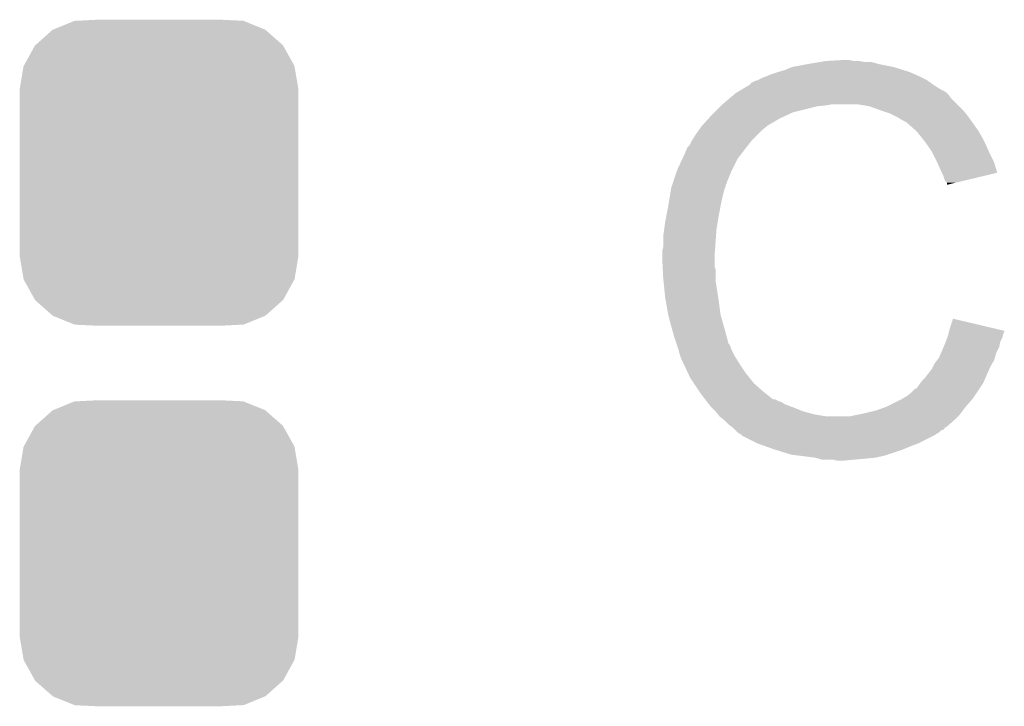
# Model space of a CAD drawing. Extents: x -1.3 to 24.2, y -3.9 to 53.4.
# Tile 58 of 62: x 3 to 5.5, y 45.9 to 47.6. Entities that reach past the tile are written whole.
import ezdxf

# ---------------------------------------------------------------- set-up
doc = ezdxf.new("R2010")
doc.units = 0
doc.layers.get('0').update_dxf_attribs({"linetype": 'CONTINUOUS'})
doc.layers.add('GNSS_22_CLICK_V101_GTO', color=11, linetype='CONTINUOUS')
doc.layers.add('GNSS_22_CLICK_V101_GTS', color=8, linetype='CONTINUOUS')

# ---------------------------------------------------------------- blocks, each defined once
blk = doc.blocks.new('CUSTOM_97')
for points in [[(-0.267216, 0.361152), (-0.213724, 0.383108), (0.26779, 0.361152), (0.21312, 0.383108)], [(-0.213724, 0.383108), (-0.20803, 0.383392), (0.21312, 0.383108), (0.212412, 0.383392)], [(-0.20803, 0.383392), (-0.154122, 0.38608), (0.212412, 0.383392), (0.154132, 0.38608)], [(-0.312264, 0.321732), (-0.26893, 0.360448), (0.312592, 0.321732), (0.268592, 0.360448)], [(-0.26893, 0.360448), (-0.267216, 0.361152), (0.268592, 0.360448), (0.26779, 0.361152)], [(-0.341452, 0.269636), (-0.313432, 0.320688), (0.341702, 0.269636), (0.313176, 0.320688)], [(-0.313432, 0.320688), (-0.312264, 0.321732), (0.313176, 0.320688), (0.312592, 0.321732)], [(-0.35179, 0.21082), (-0.342144, 0.268372), (0.35179, 0.21082), (0.34192, 0.268372)], [(-0.342144, 0.268372), (-0.341452, 0.269636), (0.34192, 0.268372), (0.341702, 0.269636)], [(-0.35179, 0.20955), (-0.35179, 0.21082), (0.35179, 0.20955), (0.35179, 0.21082)], [(-0.35179, -0.20955), (-0.35179, 0.20955), (0.35179, -0.20955), (0.35179, 0.20955)], [(-0.35179, -0.21082), (-0.35179, -0.20955), (0.35179, -0.21082), (0.35179, -0.20955)], [(-0.34192, -0.268358), (-0.35179, -0.21082), (0.342148, -0.268358), (0.35179, -0.21082)], [(-0.341702, -0.269636), (-0.34192, -0.268358), (0.341446, -0.269636), (0.342148, -0.268358)], [(-0.313184, -0.320676), (-0.341702, -0.269636), (0.31344, -0.320676), (0.341446, -0.269636)], [(-0.312594, -0.321732), (-0.313184, -0.320676), (0.312258, -0.321732), (0.31344, -0.320676)], [(-0.268602, -0.36044), (-0.312594, -0.321732), (0.26894, -0.36044), (0.312258, -0.321732)], [(-0.267792, -0.361154), (-0.268602, -0.36044), (0.2672, -0.361154), (0.26894, -0.36044)], [(-0.213136, -0.383104), (-0.267792, -0.361154), (0.213734, -0.383104), (0.2672, -0.361154)], [(-0.212414, -0.383394), (-0.213136, -0.383104), (0.207926, -0.383394), (0.213734, -0.383104)], [(-0.154122, -0.38608), (-0.212414, -0.383394), (0.154132, -0.38608), (0.207926, -0.383394)]]:
    blk.add_solid(points)

msp = doc.modelspace()

# ---------------------------------------------------------------- linework, layer by layer
at = {"layer": 'GNSS_22_CLICK_V101_GTO'}
for points in [[(4.99618, 47.49546), (5.01142, 47.498), (5.107942, 47.49546), (5.092702, 47.498)], [(5.01142, 47.498), (5.057138, 47.50054), (5.080002, 47.498), (5.069842, 47.50054)], [(4.8895, 47.47006), (4.907282, 47.47514), (5.22224, 47.47006), (5.205986, 47.47514)], [(4.907282, 47.47514), (4.925062, 47.48276), (5.205986, 47.47514), (5.181602, 47.48276)], [(4.925062, 47.48276), (4.9657, 47.49038), (5.181602, 47.48276), (5.143498, 47.49038)], [(4.9657, 47.49038), (4.99618, 47.49546), (5.143498, 47.49038), (5.125724, 47.49546)], [(4.820934, 47.442126), (4.831082, 47.4472), (5.27608, 47.442126), (5.268974, 47.4472)], [(4.831082, 47.4472), (4.838694, 47.449738), (5.268974, 47.4472), (5.26542, 47.449738)], [(4.838694, 47.449738), (4.8387, 47.44974), (5.26542, 47.449738), (5.265418, 47.44974)], [(4.8387, 47.44974), (4.84886, 47.45482), (5.265418, 47.44974), (5.25526, 47.45482)], [(4.84886, 47.45482), (4.861558, 47.4599), (5.25526, 47.45482), (5.2451, 47.4599)], [(4.861558, 47.4599), (4.874258, 47.46498), (5.2451, 47.4599), (5.23367, 47.46498)], [(4.874258, 47.46498), (4.8895, 47.47006), (5.23367, 47.46498), (5.22224, 47.47006)], [(4.787046, 47.419258), (4.791276, 47.421798), (5.31368, 47.419258), (5.308604, 47.421798)], [(4.791276, 47.421798), (4.795502, 47.424334), (5.308604, 47.421798), (5.306066, 47.424334)], [(4.795502, 47.424334), (4.795512, 47.42434), (5.306066, 47.424334), (5.303524, 47.42434)], [(4.795512, 47.42434), (4.816668, 47.43704), (5.303524, 47.42434), (5.2832, 47.43704)], [(4.816668, 47.43704), (4.82092, 47.439592), (5.2832, 47.43704), (5.279628, 47.439592)], [(4.82092, 47.439592), (4.820934, 47.442126), (5.279628, 47.439592), (5.27608, 47.442126)], [(4.7498, 47.38878), (4.767808, 47.404018), (5.34162, 47.38878), (5.326382, 47.404018)], [(4.767808, 47.404018), (4.776816, 47.41164), (5.326382, 47.404018), (5.3213, 47.41164)], [(4.776816, 47.41164), (4.782822, 47.416722), (5.3213, 47.41164), (5.316218, 47.416722)], [(4.782822, 47.416722), (4.787046, 47.419258), (5.316218, 47.416722), (5.31368, 47.419258)], [(4.72948, 47.36846), (4.74472, 47.3837), (4.927598, 47.36846), (4.98856, 47.3837)], [(4.74472, 47.3837), (4.74726, 47.38624), (4.98856, 47.3837), (5.013962, 47.38624)], [(4.74726, 47.38624), (4.7498, 47.38878), (5.013962, 47.38624), (5.026658, 47.38878)], [(5.120638, 47.3837), (5.090158, 47.38878), (5.3467, 47.3837), (5.34162, 47.38878)], [(5.14858, 47.37354), (5.120638, 47.3837), (5.35686, 47.37354), (5.3467, 47.3837)], [(5.156206, 47.370998), (5.14858, 47.37354), (5.359402, 47.370998), (5.35686, 47.37354)], [(4.698766, 47.335438), (4.714932, 47.35322), (4.864098, 47.335438), (4.894582, 47.35322)], [(4.714932, 47.35322), (4.72186, 47.36084), (4.894582, 47.35322), (4.91109, 47.36084)], [(4.72186, 47.36084), (4.72948, 47.36846), (4.91109, 47.36084), (4.927598, 47.36846)], [(5.171438, 47.36592), (5.156206, 47.370998), (5.363466, 47.36592), (5.359402, 47.370998)], [(5.18668, 47.3583), (5.171438, 47.36592), (5.36956, 47.3583), (5.363466, 47.36592)], [(5.19176, 47.35576), (5.18668, 47.3583), (5.371376, 47.35576), (5.36956, 47.3583)], [(5.204462, 47.34814), (5.19176, 47.35576), (5.376818, 47.34814), (5.371376, 47.35576)], [(5.214616, 47.343062), (5.204462, 47.34814), (5.380446, 47.343062), (5.376818, 47.34814)], [(4.678678, 47.3075), (4.691124, 47.325278), (4.833622, 47.3075), (4.8514, 47.325278)], [(4.691124, 47.325278), (4.69646, 47.3329), (4.8514, 47.325278), (4.861558, 47.3329)], [(4.69646, 47.3329), (4.696462, 47.332902), (4.861558, 47.3329), (4.86156, 47.332902)], [(4.696462, 47.332902), (4.698766, 47.335438), (4.86156, 47.332902), (4.864098, 47.335438)], [(5.21716, 47.34052), (5.214616, 47.343062), (5.382262, 47.34052), (5.380446, 47.343062)], [(5.237164, 47.32274), (5.21716, 47.34052), (5.394962, 47.32274), (5.382262, 47.34052)], [(5.24002, 47.3202), (5.237164, 47.32274), (5.396414, 47.3202), (5.394962, 47.32274)], [(4.67106, 47.294798), (4.672582, 47.297338), (4.821484, 47.294798), (4.82346, 47.297338)], [(4.672582, 47.297338), (4.678678, 47.3075), (4.82346, 47.297338), (4.833622, 47.3075)], [(5.252212, 47.30496), (5.24002, 47.3202), (5.40512, 47.30496), (5.396414, 47.3202)], [(5.26034, 47.2948), (5.252212, 47.30496), (5.4102, 47.2948), (5.40512, 47.30496)], [(4.65836, 47.271944), (4.660904, 47.279562), (4.803708, 47.271944), (4.809634, 47.279562)], [(4.660904, 47.279562), (4.665982, 47.284644), (4.809634, 47.279562), (4.813586, 47.284644)], [(4.665982, 47.284644), (4.67106, 47.294798), (4.813586, 47.284644), (4.821484, 47.294798)], [(5.267452, 47.28464), (5.26034, 47.2948), (5.41528, 47.28464), (5.4102, 47.2948)], [(5.278118, 47.2694), (5.267452, 47.28464), (5.422054, 47.2694), (5.41528, 47.28464)], [(4.6355, 47.22368), (4.648646, 47.251618), (4.77393, 47.22368), (4.7879, 47.251618)], [(4.648646, 47.251618), (4.65582, 47.266864), (4.7879, 47.251618), (4.799758, 47.266864)], [(4.65582, 47.266864), (4.655826, 47.269406), (4.799758, 47.266864), (4.801734, 47.269406)], [(4.655826, 47.269406), (4.65836, 47.271944), (4.801734, 47.269406), (4.803708, 47.271944)], [(5.28193, 47.26178), (5.278118, 47.2694), (5.42544, 47.26178), (5.422054, 47.2694)], [(5.29082, 47.244), (5.28193, 47.26178), (5.434332, 47.244), (5.42544, 47.26178)], [(4.634652, 47.22114), (4.6355, 47.22368), (4.77266, 47.22114), (4.77393, 47.22368)], [(5.29195, 47.241458), (5.29082, 47.244), (5.435602, 47.241458), (5.434332, 47.244)], [(5.30098, 47.22114), (5.29195, 47.241458), (5.441676, 47.22114), (5.435602, 47.241458)], [(4.624492, 47.190656), (4.634652, 47.22114), (4.75996, 47.190656), (4.77266, 47.22114)], [(5.303524, 47.216054), (5.30098, 47.22114), (5.443196, 47.216054), (5.441676, 47.22114)], [(5.30606, 47.21098), (5.303524, 47.216054), (5.422034, 47.21098), (5.443196, 47.216054)], [(5.31114, 47.195744), (5.30606, 47.21098), (5.358492, 47.195744), (5.422034, 47.21098)], [(4.61645, 47.1551), (4.619836, 47.175418), (4.7498, 47.1551), (4.754878, 47.175418)], [(4.619836, 47.175418), (4.620262, 47.177962), (4.754878, 47.175418), (4.75615, 47.177962)], [(4.620262, 47.177962), (4.621106, 47.180496), (4.75615, 47.177962), (4.757418, 47.180496)], [(4.621106, 47.180496), (4.622798, 47.185574), (4.757418, 47.180496), (4.75742, 47.185574)], [(4.622798, 47.185574), (4.623644, 47.188114), (4.75742, 47.185574), (4.759954, 47.188114)], [(4.623644, 47.188114), (4.624492, 47.190656), (4.759954, 47.188114), (4.75996, 47.190656)], [(5.316214, 47.190666), (5.31114, 47.195744), (5.337314, 47.190666), (5.358492, 47.195744)], [(5.31622, 47.185608), (5.316214, 47.190666), (5.31622, 47.185608), (5.337314, 47.190666)], [(4.61264, 47.13224), (4.61645, 47.1551), (4.74472, 47.13224), (4.7498, 47.1551)], [(4.6074, 47.1043), (4.61264, 47.13224), (4.73964, 47.1043), (4.74472, 47.13224)], [(4.60502, 47.0916), (4.6074, 47.1043), (4.737522, 47.0916), (4.73964, 47.1043)], [(4.59994, 47.05604), (4.60248, 47.073822), (4.733288, 47.05604), (4.73456, 47.073822)], [(4.60248, 47.073822), (4.60502, 47.0916), (4.73456, 47.073822), (4.737522, 47.0916)], [(4.59994, 47.028102), (4.59994, 47.05604), (4.731294, 47.028102), (4.733288, 47.05604)], [(4.5974, 47.017942), (4.59994, 47.028102), (4.730568, 47.017942), (4.731294, 47.028102)], [(4.5974, 47.002702), (4.5974, 47.017942), (4.72948, 47.002702), (4.730568, 47.017942)], [(4.5974, 47.0027), (4.5974, 47.002702), (4.729482, 47.0027), (4.72948, 47.002702)], [(4.598544, 46.979838), (4.5974, 47.0027), (4.729482, 46.979838), (4.729482, 47.0027)], [(4.598926, 46.972216), (4.598544, 46.979838), (4.73202, 46.972216), (4.729482, 46.979838)], [(4.59994, 46.9519), (4.598926, 46.972216), (4.73202, 46.9519), (4.73202, 46.972216)], [(4.600704, 46.944278), (4.59994, 46.9519), (4.73202, 46.944278), (4.73202, 46.9519)], [(4.602226, 46.92904), (4.600704, 46.944278), (4.73456, 46.92904), (4.73202, 46.944278)], [(4.60502, 46.901098), (4.602226, 46.92904), (4.73886, 46.901098), (4.73456, 46.92904)], [(4.605918, 46.89602), (4.60502, 46.901098), (4.73964, 46.89602), (4.73886, 46.901098)], [(4.61264, 46.85792), (4.605918, 46.89602), (4.74472, 46.85792), (4.73964, 46.89602)], [(4.612642, 46.857918), (4.61264, 46.85792), (4.74472, 46.857918), (4.74472, 46.85792)], [(4.61772, 46.8376), (4.612642, 46.857918), (4.750526, 46.8376), (4.74472, 46.857918)], [(4.622076, 46.82236), (4.61772, 46.8376), (4.75488, 46.82236), (4.750526, 46.8376)], [(5.32193, 46.817262), (5.32384, 46.824898), (5.461, 46.817262), (5.428568, 46.824898)], [(5.32384, 46.824898), (5.33148, 46.847756), (5.428568, 46.824898), (5.33148, 46.847756)], [(4.62788, 46.80204), (4.622076, 46.82236), (4.760302, 46.80204), (4.75488, 46.82236)], [(4.633808, 46.784258), (4.62788, 46.80204), (4.765044, 46.784258), (4.760302, 46.80204)], [(5.316852, 46.799498), (5.31876, 46.804582), (5.45592, 46.799498), (5.457188, 46.804582)], [(5.31876, 46.804582), (5.320028, 46.809658), (5.457188, 46.804582), (5.458458, 46.809658)], [(5.320028, 46.809658), (5.321298, 46.814736), (5.458458, 46.809658), (5.460998, 46.814736)], [(5.321298, 46.814736), (5.32193, 46.817262), (5.460998, 46.814736), (5.461, 46.817262)], [(4.634656, 46.781716), (4.633808, 46.784258), (4.767582, 46.781716), (4.765044, 46.784258)], [(4.636348, 46.776638), (4.634656, 46.781716), (4.77012, 46.776638), (4.767582, 46.781716)], [(4.63804, 46.771558), (4.636348, 46.776638), (4.771814, 46.771558), (4.77012, 46.776638)], [(5.30134, 46.761398), (5.307872, 46.776638), (5.440678, 46.761398), (5.448298, 46.776638)], [(5.307872, 46.776638), (5.31114, 46.78426), (5.448298, 46.776638), (5.449822, 46.78426)], [(5.31114, 46.78426), (5.313044, 46.789338), (5.449822, 46.78426), (5.45084, 46.789338)], [(5.313044, 46.789338), (5.316852, 46.799498), (5.45084, 46.789338), (5.45592, 46.799498)], [(4.638676, 46.76902), (4.63804, 46.771558), (4.77266, 46.76902), (4.771814, 46.771558)], [(4.640582, 46.7614), (4.638676, 46.76902), (4.776472, 46.7614), (4.77266, 46.76902)], [(4.643122, 46.753782), (4.640582, 46.7614), (4.78028, 46.753782), (4.776472, 46.7614)], [(4.64566, 46.746162), (4.643122, 46.753782), (4.785044, 46.746162), (4.78028, 46.753782)], [(5.2959, 46.748702), (5.30134, 46.761398), (5.43705, 46.748702), (5.440678, 46.761398)], [(4.6482, 46.74108), (4.64566, 46.746162), (4.788218, 46.74108), (4.785044, 46.746162)], [(4.651786, 46.73346), (4.6482, 46.74108), (4.79298, 46.73346), (4.788218, 46.74108)], [(4.662544, 46.7106), (4.651786, 46.73346), (4.80822, 46.7106), (4.79298, 46.73346)], [(5.278122, 46.720762), (5.28066, 46.72584), (5.423218, 46.720762), (5.42544, 46.72584)], [(5.28066, 46.72584), (5.28574, 46.736), (5.42544, 46.72584), (5.431246, 46.736)], [(5.28574, 46.736), (5.291832, 46.743618), (5.431246, 46.736), (5.4356, 46.743618)], [(5.291832, 46.743618), (5.2959, 46.748702), (5.4356, 46.743618), (5.43705, 46.748702)], [(4.66852, 46.6979), (4.662544, 46.7106), (4.81838, 46.6979), (4.80822, 46.7106)], [(5.26034, 46.697902), (5.26796, 46.70806), (5.413216, 46.697902), (5.41766, 46.70806)], [(5.26796, 46.70806), (5.278122, 46.720762), (5.41766, 46.70806), (5.423218, 46.720762)], [(4.676988, 46.6852), (4.66852, 46.6979), (4.82854, 46.6852), (4.81838, 46.6979)], [(4.690532, 46.664882), (4.676988, 46.6852), (4.851398, 46.664882), (4.82854, 46.6852)], [(5.24002, 46.672504), (5.2451, 46.68012), (5.399194, 46.672504), (5.404272, 46.68012)], [(5.2451, 46.68012), (5.248908, 46.685198), (5.404272, 46.68012), (5.407658, 46.685198)], [(5.248908, 46.685198), (5.252722, 46.69028), (5.407658, 46.685198), (5.40988, 46.69028)], [(5.252722, 46.69028), (5.26034, 46.697902), (5.40988, 46.69028), (5.413216, 46.697902)], [(4.69392, 46.6598), (4.690532, 46.664882), (4.857752, 46.6598), (4.851398, 46.664882)], [(4.705644, 46.64456), (4.69392, 46.6598), (4.876806, 46.64456), (4.857752, 46.6598)], [(5.205724, 46.647098), (5.214618, 46.65218), (5.38226, 46.647098), (5.385646, 46.65218)], [(5.214618, 46.65218), (5.22732, 46.66234), (5.385646, 46.65218), (5.39242, 46.66234)], [(5.22732, 46.66234), (5.234944, 46.669962), (5.39242, 46.66234), (5.3975, 46.669962)], [(5.234944, 46.669962), (5.24002, 46.672504), (5.3975, 46.669962), (5.399194, 46.672504)], [(4.705646, 46.644558), (4.705644, 46.64456), (4.881884, 46.644558), (4.876806, 46.64456)], [(4.709552, 46.63948), (4.705646, 46.644558), (4.892042, 46.63948), (4.881884, 46.644558)], [(4.711508, 46.636938), (4.709552, 46.63948), (4.899664, 46.636938), (4.892042, 46.63948)], [(4.715414, 46.63186), (4.711508, 46.636938), (4.90728, 46.63186), (4.899664, 46.636938)], [(4.71932, 46.626782), (4.715414, 46.63186), (4.920822, 46.626782), (4.90728, 46.63186)], [(4.721862, 46.62424), (4.71932, 46.626782), (4.9276, 46.62424), (4.920822, 46.626782)], [(5.13842, 46.616622), (5.16636, 46.62678), (5.356858, 46.616622), (5.364478, 46.62678)], [(5.16636, 46.62678), (5.166362, 46.626782), (5.364478, 46.62678), (5.36448, 46.626782)], [(5.166362, 46.626782), (5.196838, 46.64202), (5.36448, 46.626782), (5.377814, 46.64202)], [(5.196838, 46.64202), (5.205724, 46.647098), (5.377814, 46.64202), (5.38226, 46.647098)], [(4.73202, 46.61408), (4.721862, 46.62424), (4.952996, 46.61408), (4.9276, 46.62424)], [(4.732022, 46.614078), (4.73202, 46.61408), (4.953, 46.614078), (4.952996, 46.61408)], [(4.738116, 46.60646), (4.732022, 46.614078), (4.98094, 46.60646), (4.953, 46.614078)], [(4.742178, 46.601382), (4.738116, 46.60646), (5.01141, 46.601382), (4.98094, 46.60646)], [(4.742182, 46.60138), (4.742178, 46.601382), (5.011422, 46.60138), (5.01141, 46.601382)], [(4.754878, 46.591222), (4.742182, 46.60138), (5.334, 46.591222), (5.344158, 46.60138)], [(5.072382, 46.60138), (5.08254, 46.60392), (5.344158, 46.60138), (5.346698, 46.60392)], [(5.08254, 46.60392), (5.09524, 46.60646), (5.346698, 46.60392), (5.349238, 46.60646)], [(5.09524, 46.60646), (5.10794, 46.609), (5.349238, 46.60646), (5.351142, 46.609)], [(5.10794, 46.609), (5.13842, 46.616622), (5.351142, 46.609), (5.356858, 46.616622)], [(4.754882, 46.59122), (4.754878, 46.591222), (5.334, 46.59122), (5.334, 46.591222)], [(4.76504, 46.581062), (4.754882, 46.59122), (5.322386, 46.581062), (5.334, 46.59122)], [(4.775198, 46.57344), (4.76504, 46.581062), (5.313674, 46.57344), (5.322386, 46.581062)], [(4.775214, 46.573426), (4.775198, 46.57344), (5.311134, 46.573426), (5.313674, 46.57344)], [(4.78028, 46.56836), (4.775214, 46.573426), (5.308592, 46.56836), (5.311134, 46.573426)], [(4.782824, 46.565816), (4.78028, 46.56836), (5.300978, 46.565816), (5.308592, 46.56836)], [(4.787898, 46.560742), (4.782824, 46.565816), (5.295902, 46.560742), (5.300978, 46.565816)], [(4.787904, 46.560738), (4.787898, 46.560742), (5.295898, 46.560738), (5.295902, 46.560742)], [(4.795514, 46.555664), (4.787904, 46.560738), (5.28744, 46.555664), (5.295898, 46.560738)], [(4.798038, 46.55566), (4.795514, 46.555664), (5.287432, 46.55566), (5.28744, 46.555664)], [(4.79806, 46.553134), (4.798038, 46.55566), (5.283222, 46.553134), (5.287432, 46.55566)], [(4.798088, 46.55312), (4.79806, 46.553134), (5.2832, 46.55312), (5.283222, 46.553134)], [(4.8387, 46.5328), (4.798088, 46.55312), (5.24256, 46.5328), (5.2832, 46.55312)], [(4.86029, 46.52518), (4.8387, 46.5328), (5.22224, 46.52518), (5.24256, 46.5328)], [(4.88188, 46.51756), (4.86029, 46.52518), (5.20446, 46.51756), (5.22224, 46.52518)], [(4.922518, 46.50486), (4.88188, 46.51756), (5.166358, 46.50486), (5.20446, 46.51756)], [(4.942838, 46.50232), (4.922518, 46.50486), (5.158738, 46.50232), (5.166358, 46.50486)], [(4.983478, 46.49724), (4.942838, 46.50232), (5.135878, 46.49724), (5.158738, 46.50232)], [(4.992368, 46.4947), (4.983478, 46.49724), (5.11048, 46.4947), (5.135878, 46.49724)], [(5.001256, 46.49216), (4.992368, 46.4947), (5.08254, 46.49216), (5.11048, 46.4947)], [(5.039358, 46.48962), (5.029198, 46.49216), (5.054602, 46.48962), (5.08254, 46.49216)]]:
    msp.add_solid(points, dxfattribs=at)

# ---------------------------------------------------------------- block references
at = {"layer": 'GNSS_22_CLICK_V101_GTS'}
for p in [(3.3274, 47.21606), (3.3274, 46.25594)]:
    msp.add_blockref('CUSTOM_97', p, dxfattribs=at)

doc.saveas('drawing.dxf')
